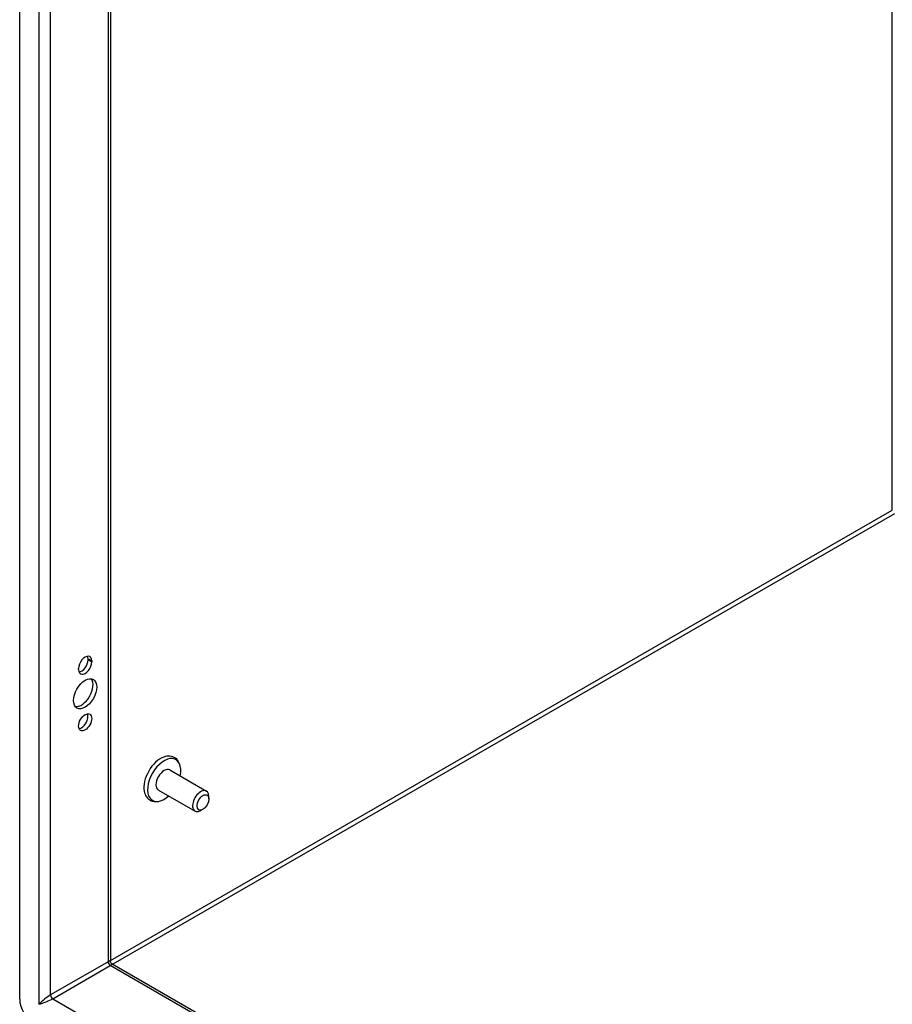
# Model space of a CAD drawing. Header units: inches. Extents: x 18 to 168, y 13 to 111.
# Tile 45 of 60: x 142.45 to 151.21, y 56.89 to 66.77. Entities that reach past the tile are written whole.
import ezdxf

# ---------------------------------------------------------------- set-up
doc = ezdxf.new("R2010")
doc.units = ezdxf.units.IN
doc.header["$MEASUREMENT"] = 0
doc.layers.add('Visible Edges(ANSI)', color=7, linetype='Continuous', lineweight=25)
doc.layers.add('Visible Tangent Edges(ANSI)', color=7, linetype='Continuous', lineweight=25)

msp = doc.modelspace()

# ---------------------------------------------------------------- linework, layer by layer
at = {"layer": 'Visible Edges(ANSI)'}
for p, q in [((142.4494, 56.9441), (142.4494, 80.3118)), ((143.3611, 79.6982), (143.3611, 57.3272)), ((143.1353, 60.3503), (143.1353, 60.3609)), ((143.0406, 60.2526), (143.0406, 60.2632)), ((143.1728, 60.3393), (143.1728, 60.3287)), ((143.9577, 59.2452), (144.3252, 59.0336)), ((143.8418, 59.044), (144.2093, 58.8323)), ((144.3494, 58.9546), (144.3494, 58.9803)), ((144.2897, 58.8511), (144.2676, 58.8382)), ((143.3766, 57.3003), (158.4804, 48.6026))]:
    msp.add_line(p, q, dxfattribs=at)
at = {"layer": 'Visible Edges(ANSI)', "flags": 128}
for points in [[(144.0659, 59.2531), (144.0643, 59.2693), (144.0614, 59.2849), (144.0572, 59.3001), (144.0515, 59.3145), (144.0444, 59.3282), (144.0357, 59.3408), (144.0254, 59.3522), (144.0137, 59.3621), (144.0007, 59.3703), (143.9867, 59.3766), (143.972, 59.3809), (143.9568, 59.3832), (143.9414, 59.3836), (143.926, 59.3822), (143.9108, 59.3792), (143.8956, 59.3746)], [(143.6988, 59.0327), (143.7024, 59.0174), (143.7074, 59.0026), (143.714, 58.9886), (143.722, 58.9755), (143.7316, 58.9635), (143.7427, 58.9529), (143.7552, 58.944), (143.7688, 58.9369), (143.7833, 58.9317), (143.7983, 58.9286), (143.8136, 58.9274), (143.829, 58.928), (143.8443, 58.9304), (143.8595, 58.9343), (143.8745, 58.9397), (143.8893, 58.9464)], [(143.3766, 57.3003), (143.3706, 57.3048), (143.3653, 57.3117), (143.362, 57.3197), (143.3611, 57.3272)]]:
    msp.add_lwpolyline(points, dxfattribs=at)
at = {"layer": 'Visible Edges(ANSI)'}
for centre, major_axis, start_param, end_param in [((143.1067, 60.3013), (0.0467, 0.081), 5.495853, 8.637446), ((143.0692, 60.3228), (0.0467, 0.081), 5.495853, 5.871617), ((143.1067, 60.2906), (-0.0467, -0.081), 5.495853, 8.637446), ((143.0692, 60.3122), (0.0467, 0.081), 3.553161, 5.495853), ((143.0692, 60.0314), (-0.0823, -0.143), 0.228681, 2.912911), ((143.0692, 59.7452), (0.0467, 0.081), 3.553161, 5.871617), ((143.8636, 59.1654), (-0.1186, -0.2059), 3.733101, 5.691677), ((143.8998, 59.1446), (0.1175, 0.2041), 5.228097, 10.479866), ((143.8998, 59.1446), (-0.058, -0.1006), 3.141593, 6.283185), ((144.2672, 58.933), (0.058, 0.1006), 5.495853, 10.21211), ((142.5886, 56.864), (-0.0982, 0.1706), 0.787332, 2.358128)]:
    msp.add_ellipse(centre, major_axis=major_axis, ratio=0.578093, start_param=start_param, end_param=end_param, dxfattribs=at)
for centre, major_axis in [((143.1067, 60.0098), (-0.0823, -0.143)), ((143.1067, 59.7237), (-0.0467, -0.081)), ((144.2895, 58.9202), (-0.0422, -0.0734))]:
    msp.add_ellipse(centre, major_axis=major_axis, ratio=0.578093, dxfattribs=at)
at = {"layer": 'Visible Tangent Edges(ANSI)'}
for p, q in [((142.6405, 80.1416), (142.6405, 56.8941)), ((142.7593, 56.9881), (142.7593, 80.0447)), ((143.3365, 79.7123), (143.3365, 57.3205)), ((151.2093, 61.8516), (151.2093, 75.1787)), ((143.3611, 57.3321), (151.2093, 61.8516)), ((151.2312, 61.8136), (143.3852, 57.2954)), ((143.1353, 60.3609), (143.1728, 60.3393)), ((143.1353, 60.3503), (143.1728, 60.3287)), ((143.3365, 57.3205), (142.7593, 56.9881)), ((142.7812, 56.9502), (143.3584, 57.2825)), ((158.4804, 48.5744), (143.3584, 57.2825)), ((142.7812, 56.9502), (158.4804, 47.9096))]:
    msp.add_line(p, q, dxfattribs=at)
for centre, major_axis, ratio, start_param, end_param in [((143.2771, 57.2607), (-0.0835, -0.068), 0.131082, 3.035236, 3.820634), ((143.3584, 57.3079), (-0.0155, 0.0269), 0.578093, 0.787332, 2.358128), ((143.2771, 57.2607), (0.1006, 0.0385), 0.127937, 5.603401, 6.386866), ((142.6999, 56.9283), (-0.0835, -0.068), 0.131082, 3.820634, 5.39143), ((142.6999, 56.9283), (0.1006, 0.0385), 0.127937, 4.032605, 5.603401), ((142.7812, 56.9755), (-0.0155, 0.0269), 0.578093, 0.787332, 2.358128)]:
    msp.add_ellipse(centre, major_axis=major_axis, ratio=ratio, start_param=start_param, end_param=end_param, dxfattribs=at)

doc.saveas('drawing.dxf')
